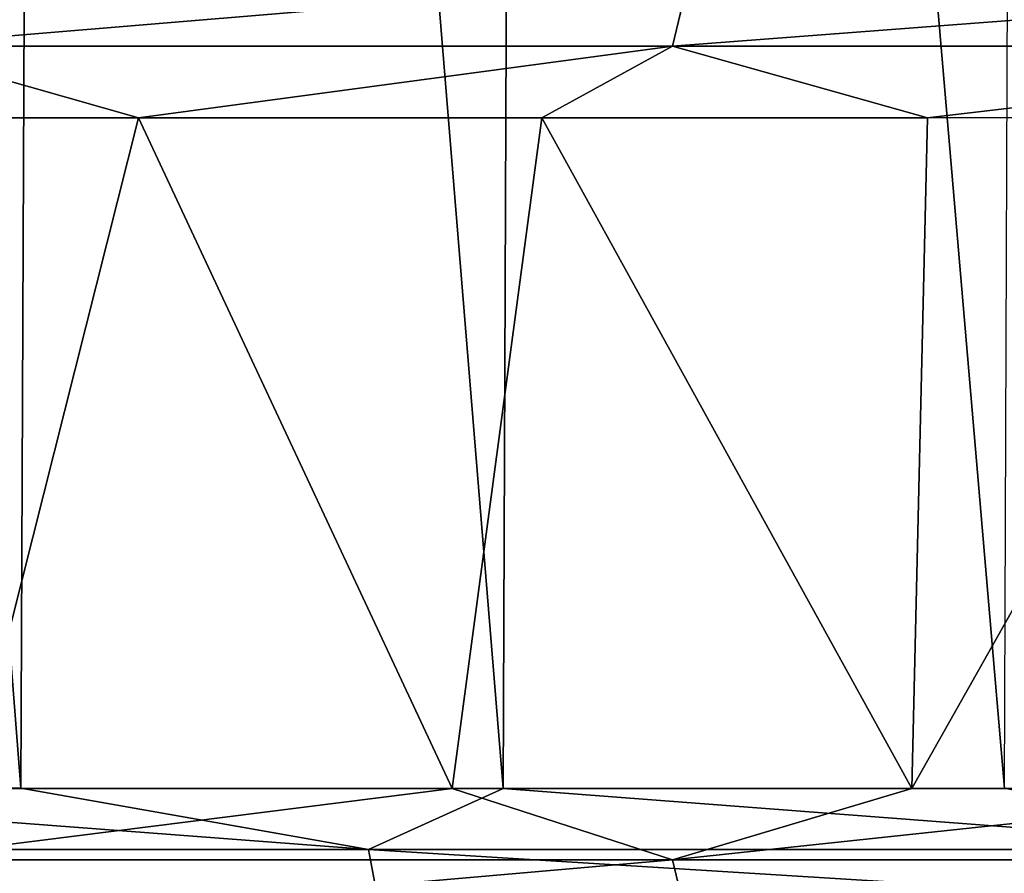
# Model space of a CAD drawing. Header units: metres. Extents: x -136 to 36, y -213 to -20.
# Tile 33 of 104: x -13.43 to -11, y -71.64 to -69.53. Entities that reach past the tile are written whole.
import ezdxf

# ---------------------------------------------------------------- set-up
doc = ezdxf.new("R2010")
doc.units = ezdxf.units.M
doc.layers.add('solid_11_382_033_XXX', color=7, linetype='CONTINUOUS')

msp = doc.modelspace()

# ---------------------------------------------------------------- linework, layer by layer
at = {"layer": 'solid_11_382_033_XXX'}
for points in [[(-14.568279, -71.426231, 17.829807), (-13.430825, -71.426483, 18.703087), (-14.506193, -57.603088, 17.880447)], [(-13.430825, -71.426483, 18.703087), (-13.371638, -57.603088, 18.74552), (-14.506193, -57.603088, 17.880447)], [(-13.430825, -71.426483, 18.703087), (-12.24116, -71.426811, 19.503784), (-13.371638, -57.603088, 18.74552)], [(-12.24116, -71.426811, 19.503784), (-12.185629, -57.603088, 19.538584), (-13.371638, -57.603088, 18.74552)], [(-12.24116, -71.426811, 19.503784), (-11.003905, -71.427238, 20.22879), (-12.185629, -57.603088, 19.538584)], [(-11.003905, -71.427238, 20.22879), (-10.952731, -57.603088, 20.256588), (-12.185629, -57.603088, 19.538584)], [(-11.783564, -69.431145, -75.517372), (-11.822952, -69.596649, -75.571075), (-13.762888, -69.596657, -73.948265)], [(-13.716959, -69.431175, -73.899933), (-11.783564, -69.431145, -75.517372), (-13.762888, -69.596657, -73.948265)], [(-9.661663, -69.431076, -76.877808), (-9.693854, -69.596649, -76.935921), (-11.822952, -69.596649, -75.571075)], [(-11.783564, -69.431145, -75.517372), (-9.661663, -69.431076, -76.877808), (-11.822952, -69.596649, -75.571075)], [(-13.762888, -69.596657, -73.948265), (-13.140906, -69.773323, -74.545029), (-14.169698, -69.773422, -73.582573)], [(-13.762888, -69.596657, -73.948265), (-11.822952, -69.596649, -75.571075), (-13.140906, -69.773323, -74.545029)], [(-11.822952, -69.596649, -75.571075), (-12.145632, -69.773148, -75.357582), (-13.140906, -69.773323, -74.545029)], [(-11.822952, -69.596649, -75.571075), (-11.193889, -69.772911, -76.041824), (-12.145632, -69.773148, -75.357582)], [(-11.822952, -69.596649, -75.571075), (-9.693854, -69.596649, -76.935921), (-11.193889, -69.772911, -76.041824)], [(-9.693854, -69.596649, -76.935921), (-10.298415, -69.772636, -76.612617), (-11.193889, -69.772911, -76.041824)], [(-14.169698, -69.773422, -73.582573), (-13.140906, -69.773323, -74.545029), (-13.558217, -71.42662, -74.170959)], [(-13.140906, -69.773323, -74.545029), (-12.366517, -71.426804, -75.186302), (-13.558217, -71.42662, -74.170959)], [(-13.140906, -69.773323, -74.545029), (-12.145632, -69.773148, -75.357582), (-12.366517, -71.426804, -75.186302)], [(-12.145632, -69.773148, -75.357582), (-11.232799, -71.427078, -76.01548), (-12.366517, -71.426804, -75.186302)], [(-12.145632, -69.773148, -75.357582), (-11.193889, -69.772911, -76.041824), (-11.232799, -71.427078, -76.01548)], [(-10.298415, -69.772636, -76.612617), (-10.174925, -71.427406, -76.686195), (-11.232799, -71.427078, -76.01548)], [(-11.193889, -69.772911, -76.041824), (-10.298415, -69.772636, -76.612617), (-11.232799, -71.427078, -76.01548)], [(-12.573288, -71.577232, 19.271435), (-14.568279, -71.426231, 17.829807), (-14.711778, -71.57724, 17.689919)], [(-12.573288, -71.577232, 19.271435), (-13.430825, -71.426483, 18.703087), (-14.568279, -71.426231, 17.829807)], [(-13.763531, -71.602654, -73.947929), (-13.558217, -71.42662, -74.170959), (-12.366517, -71.426804, -75.186302)], [(-13.763531, -71.602654, -73.947929), (-12.366517, -71.426804, -75.186302), (-11.823528, -71.602654, -75.570869)], [(-12.573288, -71.577232, 19.271435), (-12.24116, -71.426811, 19.503784), (-13.430825, -71.426483, 18.703087)], [(-10.266582, -71.57724, 20.595285), (-12.24116, -71.426811, 19.503784), (-12.573288, -71.577232, 19.271435)], [(-11.823528, -71.602654, -75.570869), (-12.366517, -71.426804, -75.186302), (-11.232799, -71.427078, -76.01548)], [(-10.266582, -71.57724, 20.595285), (-11.003905, -71.427238, 20.22879), (-12.24116, -71.426811, 19.503784)], [(-11.823528, -71.602654, -75.570869), (-11.232799, -71.427078, -76.01548), (-10.174925, -71.427406, -76.686195)], [(-11.823528, -71.602654, -75.570869), (-10.174925, -71.427406, -76.686195), (-9.694343, -71.602654, -76.93586)], [(-12.573288, -71.577232, 19.271435), (-14.711778, -71.57724, 17.689919), (-12.546465, -71.722282, 19.230324)], [(-14.711778, -71.57724, 17.689919), (-14.680302, -71.722252, 17.652107), (-12.546465, -71.722282, 19.230324)], [(-12.573288, -71.577232, 19.271435), (-12.546465, -71.722282, 19.230324), (-10.244781, -71.722343, 20.551498)], [(-10.266582, -71.57724, 20.595285), (-12.573288, -71.577232, 19.271435), (-10.244781, -71.722343, 20.551498)], [(-13.763531, -71.602654, -73.947929), (-11.823528, -71.602654, -75.570869), (-13.717717, -71.768196, -73.899719)], [(-11.823528, -71.602654, -75.570869), (-11.784238, -71.768234, -75.517303), (-13.717717, -71.768196, -73.899719)], [(-11.823528, -71.602654, -75.570869), (-9.694343, -71.602654, -76.93586), (-11.784238, -71.768234, -75.517303)], [(-9.694343, -71.602654, -76.93586), (-9.662232, -71.768295, -76.877884), (-11.784238, -71.768234, -75.517303)]]:
    msp.add_3dface(points, dxfattribs=at)

doc.saveas('drawing.dxf')
